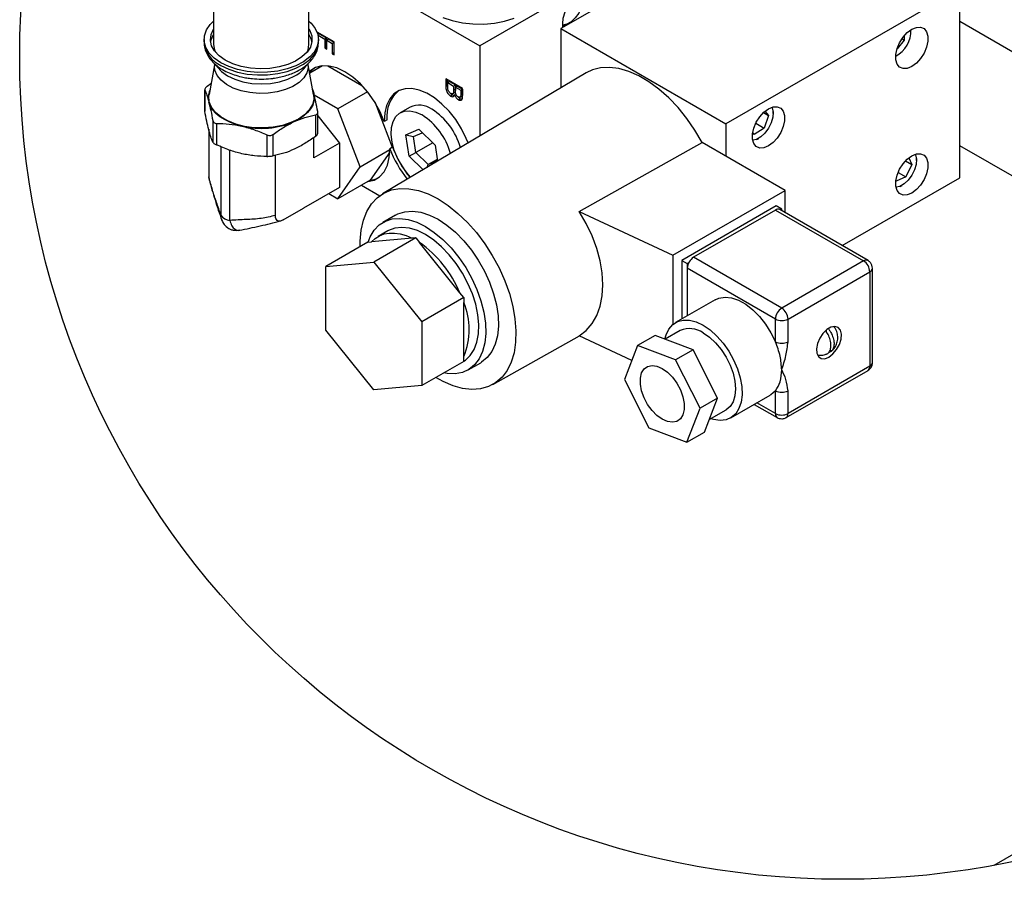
# Model space of a CAD drawing. Header units: inches. Extents: x 3 to 129, y 3 to 99.
# Tile 16 of 30: x 102 to 118, y 21 to 35. Entities that reach past the tile are written whole.
import ezdxf

# ---------------------------------------------------------------- set-up
doc = ezdxf.new("R2010")
doc.units = ezdxf.units.IN
doc.header["$LTSCALE"] = 12
doc.header["$MEASUREMENT"] = 0
doc.layers.add('SLD-DEFPOINTS', color=7, linetype='Continuous')

msp = doc.modelspace()

# ---------------------------------------------------------------- linework, layer by layer
for p, q in [((105.16, 39.629), (105.16, 34.194)), ((106.66, 34.194), (106.66, 39.629)), ((112.946, 36.253), (109.346, 34.174)), ((113.553, 36.138), (110.621, 34.445)), ((106.66, 35.725), (109.346, 34.174)), ((116.895, 35.069), (113.218, 32.946)), ((116.895, 32.097), (116.895, 35.069)), ((116.895, 34.563), (117.828, 34.024)), ((106.791, 34.392), (106.791, 34.381)), ((107.057, 34.238), (106.791, 34.392)), ((110.621, 34.445), (113.218, 32.946)), ((110.621, 34.445), (110.621, 33.513)), ((110.714, 34.511), (110.749, 34.532)), ((105.01, 34.276), (105.01, 34.235)), ((106.799, 34.353), (106.819, 34.365)), ((106.802, 34.342), (106.91, 34.279)), ((106.81, 34.235), (106.81, 34.276)), ((106.819, 34.365), (106.819, 34.375)), ((106.938, 34.296), (106.819, 34.365)), ((106.938, 34.296), (106.91, 34.279)), ((106.91, 34.279), (106.91, 34.142)), ((106.938, 34.158), (106.938, 34.296)), ((106.969, 34.278), (106.941, 34.262)), ((106.941, 34.124), (106.941, 34.262)), ((106.941, 34.262), (107.026, 34.212)), ((107.054, 34.229), (106.969, 34.278)), ((107.054, 34.229), (107.026, 34.212)), ((107.054, 34.067), (107.054, 34.229)), ((107.057, 34.033), (107.057, 34.238)), ((116.023, 34.266), (115.909, 34.125)), ((115.987, 34.286), (116.023, 34.266)), ((116.023, 34.333), (116.023, 34.266)), ((106.938, 34.158), (106.91, 34.142)), ((106.91, 34.142), (106.941, 34.124)), ((106.941, 34.157), (106.938, 34.158)), ((107.026, 34.212), (107.026, 34.051)), ((109.346, 34.174), (109.346, 32.755)), ((115.909, 34.126), (115.909, 34.125)), ((115.909, 34.125), (115.909, 34.125)), ((107.054, 34.067), (107.026, 34.051)), ((107.026, 34.051), (107.057, 34.033)), ((107.057, 34.066), (107.054, 34.067)), ((105.172, 33.875), (105.088, 33.409)), ((105.172, 33.897), (105.172, 33.853)), ((105.18, 33.79), (105.172, 33.853)), ((106.648, 33.853), (106.648, 33.896)), ((106.731, 33.409), (106.648, 33.875)), ((106.871, 33.861), (106.671, 33.745)), ((106.958, 33.86), (107.492, 33.551)), ((111.019, 33.75), (107.818, 31.847)), ((108.811, 33.657), (108.811, 33.541)), ((109.077, 33.503), (108.811, 33.657)), ((108.84, 33.558), (108.84, 33.64)), ((108.87, 33.612), (108.842, 33.596)), ((108.87, 33.612), (108.962, 33.559)), ((105.021, 33.488), (105.021, 33.155)), ((105.022, 33.144), (105.022, 33.483)), ((105.118, 33.576), (105.059, 33.536)), ((106.734, 33.43), (106.715, 33.497)), ((106.719, 33.475), (106.734, 33.43)), ((107.578, 33.452), (107.112, 33.183)), ((108.811, 33.541), (108.84, 33.558)), ((108.842, 33.596), (108.934, 33.542)), ((108.842, 33.523), (108.842, 33.596)), ((108.934, 33.542), (108.962, 33.559)), ((108.934, 33.542), (108.934, 33.475)), ((108.962, 33.491), (108.934, 33.475)), ((108.962, 33.559), (108.962, 33.491)), ((108.993, 33.541), (108.965, 33.525)), ((108.965, 33.525), (109.047, 33.478)), ((108.965, 33.461), (108.965, 33.525)), ((108.993, 33.541), (109.075, 33.494)), ((109.047, 33.478), (109.075, 33.494)), ((109.047, 33.478), (109.047, 33.419)), ((109.075, 33.494), (109.075, 33.435)), ((109.077, 33.388), (109.077, 33.503)), ((107.112, 33.183), (106.742, 33.396)), ((108.916, 33.401), (108.888, 33.384)), ((108.922, 33.424), (108.95, 33.44)), ((108.97, 33.416), (108.951, 33.405)), ((109.037, 33.343), (109.008, 33.326)), ((109.036, 33.368), (109.065, 33.384)), ((109.075, 33.435), (109.047, 33.419)), ((107.465, 32.272), (107.112, 33.183)), ((107.693, 33.291), (107.97, 32.578)), ((108.25, 33.211), (108.095, 33.121)), ((113.831, 33.145), (113.887, 33.08)), ((113.959, 33.111), (113.959, 33.143)), ((105.147, 32.999), (105.147, 32.66)), ((106.76, 33.087), (106.76, 32.748)), ((106.798, 32.796), (106.798, 33.129)), ((106.798, 33.071), (107.141, 32.645)), ((107.887, 33.01), (107.844, 32.985)), ((113.809, 33.125), (113.887, 33.08)), ((113.887, 33.08), (113.818, 32.881)), ((105.083, 32.861), (105.083, 32.111)), ((105.209, 32.615), (105.209, 32.953)), ((108.183, 32.775), (108.387, 32.862)), ((108.387, 32.862), (108.642, 32.613)), ((113.218, 32.946), (113.218, 32.44)), ((113.818, 32.881), (113.664, 32.782)), ((113.687, 32.957), (113.818, 32.881)), ((105.998, 32.774), (105.998, 32.435)), ((106.097, 32.444), (106.097, 32.782)), ((106.736, 32.412), (106.736, 32.732)), ((108.235, 32.44), (108.183, 32.775)), ((108.183, 32.775), (108.302, 32.747)), ((108.302, 32.747), (108.442, 32.807)), ((108.341, 32.494), (108.302, 32.747)), ((113.664, 32.782), (113.639, 32.811)), ((113.705, 32.703), (113.733, 32.719)), ((105.275, 32.588), (105.275, 31.511)), ((105.416, 31.429), (105.416, 32.532)), ((107.141, 32.645), (106.736, 32.412)), ((107.141, 32.645), (107.141, 31.946)), ((107.465, 32.272), (107.932, 32.541)), ((107.974, 32.58), (107.932, 32.556)), ((108.607, 32.647), (108.341, 32.494)), ((108.642, 32.613), (108.68, 32.359)), ((110.911, 31.57), (112.845, 32.655)), ((114.151, 31.901), (112.845, 32.655)), ((117.828, 32.064), (116.895, 32.603)), ((106.131, 31.506), (106.131, 32.448)), ((107.931, 32.504), (107.621, 32.063)), ((108.235, 32.44), (108.341, 32.494)), ((108.455, 32.225), (108.235, 32.44)), ((108.534, 32.305), (108.341, 32.494)), ((108.676, 32.388), (108.534, 32.305)), ((108.679, 32.367), (108.534, 32.305)), ((116.043, 32.365), (116.14, 32.309)), ((116.092, 32.41), (116.14, 32.309)), ((116.213, 32.371), (116.213, 32.403)), ((107.112, 31.769), (107.465, 32.272)), ((108.517, 32.262), (108.534, 32.305)), ((116.14, 32.309), (116.049, 32.113)), ((105.083, 32.111), (105.089, 32.07)), ((107.621, 32.063), (107.112, 31.769)), ((115.048, 31.031), (116.895, 32.097)), ((116.049, 32.113), (115.895, 32.045)), ((115.926, 32.183), (116.049, 32.113)), ((107.141, 31.946), (106.575, 31.62)), ((107.484, 31.983), (107.772, 31.817)), ((112.383, 30.881), (114.151, 31.901)), ((114.151, 31.548), (114.151, 31.901)), ((115.895, 32.045), (115.891, 32.054)), ((115.96, 31.963), (115.987, 31.979)), ((106.972, 31.849), (107.112, 31.769)), ((106.253, 31.436), (106.575, 31.621)), ((106.572, 31.62), (106.575, 31.62)), ((106.575, 31.62), (106.575, 31.621)), ((114.01, 31.656), (112.525, 30.799)), ((113.996, 31.591), (112.709, 30.848)), ((113.996, 31.591), (115.382, 30.791)), ((114.095, 31.607), (114.01, 31.656)), ((115.452, 30.798), (114.066, 31.598)), ((114.095, 31.607), (114.072, 31.594)), ((114.095, 31.581), (114.095, 31.607)), ((105.285, 31.446), (105.275, 31.511)), ((108.021, 31.511), (107.823, 31.397)), ((110.911, 31.57), (112.383, 30.881)), ((108.281, 31.148), (107.645, 31.092)), ((108.34, 31.154), (107.68, 30.772)), ((107.9, 31.263), (107.747, 31.175)), ((108.34, 31.154), (108.281, 31.148)), ((108.34, 31.154), (108.4, 31.08)), ((107.586, 31.086), (106.926, 30.705)), ((107.586, 31.086), (107.645, 31.092)), ((109.035, 30.289), (108.4, 31.08)), ((112.383, 30.881), (112.383, 29.792)), ((114.095, 30.048), (112.709, 30.848)), ((106.926, 30.705), (107.68, 30.772)), ((106.926, 29.699), (106.926, 30.705)), ((107.68, 30.772), (108.434, 29.834)), ((112.525, 30.799), (112.525, 29.879)), ((112.525, 30.799), (112.61, 30.75)), ((112.633, 30.763), (112.61, 30.75)), ((112.61, 30.75), (112.61, 29.928)), ((113.996, 29.876), (112.61, 30.676)), ((112.61, 30.676), (112.61, 29.928)), ((115.382, 30.791), (114.095, 30.048)), ((115.522, 29.19), (115.522, 30.676)), ((114.194, 29.876), (115.481, 30.619)), ((115.481, 30.619), (115.481, 29.133)), ((109.094, 30.216), (108.434, 29.834)), ((109.094, 30.216), (109.035, 30.289)), ((109.094, 30.216), (109.094, 30.136)), ((109.094, 29.289), (109.094, 30.136)), ((113.048, 30.181), (112.426, 29.822)), ((108.434, 29.834), (108.434, 28.829)), ((113.996, 29.519), (113.996, 29.876)), ((114.194, 29.519), (114.194, 29.876)), ((107.68, 28.761), (106.926, 29.699)), ((109.551, 28.847), (110.913, 29.61)), ((111.737, 29.224), (110.911, 29.611)), ((112.105, 29.618), (111.829, 29.459)), ((112.701, 29.393), (112.105, 29.618)), ((112.499, 29.694), (112.263, 29.558)), ((114.801, 29.669), (114.801, 29.707)), ((111.829, 29.459), (111.62, 28.925)), ((112.425, 29.233), (111.829, 29.459)), ((109.094, 29.21), (109.094, 29.289)), ((112.701, 29.393), (112.425, 29.233)), ((113.087, 28.633), (112.701, 29.393)), ((109.094, 29.21), (108.434, 28.829)), ((109.163, 29.076), (109.361, 29.19)), ((112.811, 28.474), (112.425, 29.233)), ((115.481, 29.133), (114.194, 28.39)), ((114.165, 28.326), (115.452, 29.069)), ((108.434, 28.829), (107.68, 28.761)), ((111.62, 28.925), (112.007, 28.166)), ((113.293, 28.32), (113.915, 28.679)), ((113.996, 28.39), (113.996, 28.748)), ((114.194, 28.39), (114.194, 28.748)), ((113.087, 28.633), (112.811, 28.474)), ((112.878, 28.099), (113.087, 28.633)), ((113.664, 28.534), (114.025, 28.326)), ((113.996, 28.39), (113.705, 28.558)), ((112.602, 27.94), (112.811, 28.474)), ((112.954, 28.294), (113.219, 28.447)), ((112.007, 28.166), (112.602, 27.94)), ((112.602, 27.94), (112.878, 28.099)), ((124.891, 25.588), (117.429, 21.281))]:
    msp.add_line(p, q)
at = {"flags": 128}
for points in [[(110.654, 34.464), (110.65, 34.519), (110.66, 34.61), (110.688, 34.707), (110.734, 34.802), (110.793, 34.889), (110.863, 34.962), (110.937, 35.016), (111.011, 35.048), (111.081, 35.055), (111.14, 35.036), (111.186, 34.994), (111.214, 34.93), (111.224, 34.85), (111.224, 34.85)], [(110.953, 35.025), (110.96, 35.01), (110.975, 34.943), (110.97, 34.862), (110.945, 34.776), (110.903, 34.69), (110.847, 34.614), (110.783, 34.554), (110.715, 34.515), (110.651, 34.501), (110.65, 34.501)], [(105.273, 33.908), (105.17, 33.98), (105.09, 34.061), (105.037, 34.149), (105.012, 34.241), (105.015, 34.334), (105.048, 34.425), (105.108, 34.511), (105.16, 34.563)], [(106.66, 34.563), (106.692, 34.532), (106.759, 34.447), (106.798, 34.357), (106.809, 34.264), (106.791, 34.171), (106.745, 34.082), (106.672, 33.999), (106.574, 33.925), (106.455, 33.862), (106.318, 33.813), (106.168, 33.778), (106.01, 33.759), (105.849, 33.757), (105.69, 33.772), (105.537, 33.802), (105.397, 33.848), (105.273, 33.908)], [(108.767, 34.622), (108.913, 34.572), (109.072, 34.537), (109.239, 34.519), (109.408, 34.517), (109.576, 34.531), (109.737, 34.562), (109.887, 34.608)], [(105.344, 33.949), (105.247, 34.017), (105.174, 34.094), (105.128, 34.177), (105.11, 34.265), (105.121, 34.352), (105.16, 34.436)], [(106.66, 34.436), (106.672, 34.416), (106.704, 34.33), (106.707, 34.243), (106.682, 34.156), (106.629, 34.074), (106.55, 33.999), (106.448, 33.934), (106.326, 33.881), (106.189, 33.843), (106.042, 33.82), (105.89, 33.814), (105.739, 33.824), (105.595, 33.851), (105.461, 33.893), (105.344, 33.949)], [(110.714, 34.511), (110.714, 34.511), (110.652, 34.484)], [(116.07, 34.382), (116.141, 34.436), (116.213, 34.465), (116.279, 34.468), (116.333, 34.445), (116.372, 34.397), (116.393, 34.329), (116.393, 34.246), (116.372, 34.154), (116.333, 34.061), (116.279, 33.975), (116.213, 33.902), (116.141, 33.849), (116.07, 33.82), (116.004, 33.817), (115.949, 33.84), (115.91, 33.887), (115.89, 33.956), (115.89, 34.039), (115.91, 34.131), (115.949, 34.224), (116.004, 34.31), (116.07, 34.382)], [(105.113, 34.235), (105.121, 34.27), (105.16, 34.355)], [(105.273, 33.867), (105.397, 33.808), (105.537, 33.762), (105.69, 33.731), (105.849, 33.716), (106.01, 33.718), (106.168, 33.737), (106.318, 33.772), (106.455, 33.821), (106.574, 33.884), (106.672, 33.958), (106.745, 34.041), (106.791, 34.13), (106.809, 34.223), (106.81, 34.235)], [(105.16, 34.194), (105.174, 34.109), (105.188, 34.077)], [(106.631, 34.077), (106.645, 34.109), (106.66, 34.194)], [(106.648, 33.853), (106.647, 33.832), (106.625, 33.749), (106.577, 33.671), (106.503, 33.599), (106.405, 33.537), (106.289, 33.487), (106.159, 33.452), (106.018, 33.431), (105.874, 33.427), (105.731, 33.439), (105.594, 33.467), (105.47, 33.51), (105.363, 33.566), (105.277, 33.633), (105.215, 33.709), (105.18, 33.79)], [(105.2, 33.867), (105.217, 33.843), (105.286, 33.768), (105.379, 33.702), (105.493, 33.648), (105.622, 33.608), (105.763, 33.584), (105.91, 33.575), (106.056, 33.584), (106.197, 33.608), (106.326, 33.648), (106.44, 33.702)], [(107.844, 32.985), (107.774, 33.147), (107.686, 33.302), (107.584, 33.446), (107.47, 33.574), (107.348, 33.682), (107.222, 33.767), (107.097, 33.826), (106.975, 33.857), (106.862, 33.86), (106.76, 33.833), (106.673, 33.778), (106.666, 33.772)], [(106.669, 33.755), (106.715, 33.803), (106.746, 33.827)], [(112.845, 32.655), (112.731, 32.849), (112.603, 33.032), (112.465, 33.202), (112.318, 33.357), (112.164, 33.493), (112.007, 33.609), (111.848, 33.702), (111.69, 33.772), (111.535, 33.817), (111.387, 33.836), (111.247, 33.829), (111.118, 33.797), (111.019, 33.75)], [(109.164, 32.647), (109.134, 32.717), (109.058, 32.869), (108.967, 33.013), (108.864, 33.144), (108.751, 33.259), (108.634, 33.355), (108.513, 33.429), (108.394, 33.479), (108.279, 33.503), (108.172, 33.5), (108.077, 33.471), (107.994, 33.417), (107.929, 33.338), (107.881, 33.238), (107.852, 33.119), (107.844, 32.985)], [(106.731, 33.409), (106.735, 33.337), (106.714, 33.25), (106.665, 33.167), (106.591, 33.09), (106.494, 33.022), (106.376, 32.966), (106.243, 32.923), (106.099, 32.895), (105.948, 32.883), (105.795, 32.887), (105.647, 32.907), (105.508, 32.943), (105.382, 32.993), (105.274, 33.055), (105.188, 33.127), (105.126, 33.208), (105.091, 33.294), (105.084, 33.381), (105.088, 33.409)], [(106.734, 33.43), (106.743, 33.368), (106.738, 33.305), (106.719, 33.243), (106.685, 33.183), (106.639, 33.126), (106.58, 33.073), (106.509, 33.025), (106.428, 32.982)], [(105.603, 32.912), (105.505, 32.938), (105.413, 32.973), (105.33, 33.013), (105.257, 33.06), (105.194, 33.112), (105.144, 33.168), (105.108, 33.227), (105.085, 33.288)], [(108.259, 32.109), (108.203, 32.172), (108.122, 32.284), (108.054, 32.405), (108.002, 32.531), (107.968, 32.657), (107.953, 32.778), (107.958, 32.888), (107.983, 32.984), (108.026, 33.061), (108.086, 33.116), (108.161, 33.147), (108.247, 33.152), (108.34, 33.132), (108.438, 33.087)], [(113.816, 33.132), (113.887, 33.185), (113.959, 33.214), (114.024, 33.217), (114.079, 33.194), (114.118, 33.147), (114.138, 33.078), (114.138, 32.995), (114.118, 32.903), (114.079, 32.81), (114.024, 32.724), (113.959, 32.652), (113.887, 32.599), (113.816, 32.569), (113.75, 32.566), (113.695, 32.589), (113.656, 32.637), (113.636, 32.705), (113.636, 32.788), (113.656, 32.88), (113.695, 32.973), (113.75, 33.059), (113.816, 33.132)], [(113.939, 33.208), (113.944, 33.198), (113.959, 33.13), (113.954, 33.05), (113.929, 32.963), (113.887, 32.878), (113.831, 32.802), (113.767, 32.742), (113.699, 32.703), (113.639, 32.689)], [(107.578, 32.038), (107.583, 32.039), (107.684, 32.063), (107.771, 32.116), (107.842, 32.194), (107.893, 32.296), (107.923, 32.418), (107.932, 32.556)], [(116.07, 32.392), (116.141, 32.445), (116.213, 32.474), (116.279, 32.477), (116.333, 32.454), (116.372, 32.407), (116.393, 32.338), (116.393, 32.255), (116.372, 32.163), (116.333, 32.07), (116.279, 31.984), (116.213, 31.912), (116.141, 31.859), (116.07, 31.829), (116.004, 31.826), (115.949, 31.849), (115.91, 31.897), (115.89, 31.965), (115.89, 32.048), (115.91, 32.14), (115.949, 32.233), (116.004, 32.319), (116.07, 32.392)], [(116.193, 32.468), (116.198, 32.458), (116.213, 32.39), (116.208, 32.31), (116.183, 32.223), (116.141, 32.138), (116.085, 32.062), (116.021, 32.002), (115.953, 31.963), (115.893, 31.949)], [(107.467, 31.017), (107.467, 31.103), (107.482, 31.274), (107.517, 31.431), (107.571, 31.57), (107.643, 31.689), (107.733, 31.785), (107.839, 31.859), (107.958, 31.907), (108.09, 31.93), (108.231, 31.927), (108.38, 31.898), (108.534, 31.844), (108.691, 31.765)], [(108.691, 31.765), (108.848, 31.663), (109.002, 31.539), (109.151, 31.396), (109.292, 31.236), (109.424, 31.061), (109.543, 30.875), (109.649, 30.68), (109.738, 30.479), (109.811, 30.277), (109.865, 30.075), (109.9, 29.878), (109.915, 29.689), (109.91, 29.511), (109.885, 29.346), (109.84, 29.198), (109.777, 29.069), (109.696, 28.961), (109.598, 28.876), (109.485, 28.815), (109.359, 28.779), (109.222, 28.769), (109.077, 28.785), (108.925, 28.827), (108.769, 28.894), (108.656, 28.957)], [(107.589, 31.087), (107.621, 31.168), (107.684, 31.273), (107.765, 31.357), (107.861, 31.416), (107.97, 31.451), (108.091, 31.459), (108.22, 31.442), (108.355, 31.398), (108.493, 31.33)], [(108.021, 31.511), (108.059, 31.531), (108.168, 31.565), (108.289, 31.573), (108.418, 31.556), (108.553, 31.513), (108.691, 31.445)], [(108.691, 31.445), (108.829, 31.353), (108.964, 31.241), (109.093, 31.109), (109.214, 30.961), (109.323, 30.8), (109.419, 30.63), (109.5, 30.454), (109.563, 30.275), (109.608, 30.098), (109.633, 29.927), (109.638, 29.764), (109.623, 29.614), (109.588, 29.48), (109.534, 29.364), (109.462, 29.269), (109.373, 29.197), (109.361, 29.19)], [(110.911, 29.611), (111.021, 29.698), (111.113, 29.806), (111.186, 29.934), (111.24, 30.08), (111.272, 30.242), (111.283, 30.416), (111.272, 30.601), (111.24, 30.793), (111.186, 30.988), (111.113, 31.185), (111.021, 31.38), (110.911, 31.57)], [(108.493, 31.205), (108.365, 31.267), (108.24, 31.306), (108.121, 31.319), (108.01, 31.307), (107.911, 31.27), (107.9, 31.263)], [(108.493, 31.33), (108.631, 31.239), (108.766, 31.126), (108.895, 30.995), (109.016, 30.847), (109.125, 30.686), (109.221, 30.516), (109.302, 30.339), (109.365, 30.161), (109.41, 29.984), (109.435, 29.812), (109.44, 29.65), (109.425, 29.5), (109.39, 29.365), (109.336, 29.25), (109.264, 29.155), (109.175, 29.083), (109.072, 29.036), (108.957, 29.014), (108.831, 29.019), (108.779, 29.028)], [(107.645, 31.092), (107.703, 31.146), (107.769, 31.187), (107.842, 31.215), (107.921, 31.229), (108.006, 31.229), (108.095, 31.216), (108.187, 31.189), (108.281, 31.148)], [(109.094, 29.214), (109.119, 29.231), (109.197, 29.304), (109.258, 29.398), (109.302, 29.513), (109.326, 29.644), (109.331, 29.79), (109.316, 29.945), (109.282, 30.108), (109.23, 30.274), (109.16, 30.438), (109.074, 30.598), (108.975, 30.75), (108.865, 30.889), (108.746, 31.014), (108.621, 31.119), (108.493, 31.205)], [(113.048, 30.181), (113.108, 30.207), (113.203, 30.222), (113.307, 30.209), (113.417, 30.171), (113.53, 30.108), (113.64, 30.022), (113.745, 29.917), (113.842, 29.795), (113.926, 29.661), (113.996, 29.519)], [(112.259, 29.56), (112.276, 29.626), (112.319, 29.718), (112.38, 29.789), (112.456, 29.837), (112.545, 29.86), (112.644, 29.858), (112.75, 29.831), (112.859, 29.779)], [(112.859, 29.779), (112.969, 29.704), (113.075, 29.609), (113.174, 29.497), (113.263, 29.371), (113.339, 29.236), (113.399, 29.095), (113.442, 28.953), (113.467, 28.815), (113.472, 28.686), (113.457, 28.568), (113.423, 28.467), (113.371, 28.386), (113.302, 28.326), (113.22, 28.29), (113.125, 28.279), (113.022, 28.294), (112.978, 28.308)], [(114.773, 29.253), (114.837, 29.278), (114.901, 29.327), (114.958, 29.395), (115.002, 29.476), (115.028, 29.559), (115.033, 29.637), (115.017, 29.7), (114.982, 29.742), (114.931, 29.758), (114.869, 29.747), (114.805, 29.71), (114.744, 29.65), (114.692, 29.575), (114.657, 29.492), (114.641, 29.41), (114.647, 29.339), (114.673, 29.286), (114.716, 29.256), (114.773, 29.253)], [(112.859, 29.659), (112.959, 29.59), (113.054, 29.502), (113.142, 29.396), (113.219, 29.279), (113.283, 29.153), (113.33, 29.024), (113.359, 28.897), (113.368, 28.777), (113.359, 28.668), (113.33, 28.574), (113.283, 28.5), (113.219, 28.447), (113.219, 28.447)], [(112.299, 28.263), (112.216, 28.299), (112.133, 28.359), (112.055, 28.438), (111.986, 28.533), (111.931, 28.637), (111.892, 28.745), (111.872, 28.85), (111.872, 28.946), (111.892, 29.028), (111.931, 29.091), (111.986, 29.132), (112.055, 29.147), (112.133, 29.136), (112.216, 29.1), (112.299, 29.04), (112.377, 28.961), (112.446, 28.866), (112.501, 28.762), (112.54, 28.654), (112.56, 28.549), (112.56, 28.453), (112.54, 28.371), (112.501, 28.308), (112.446, 28.267), (112.377, 28.252), (112.299, 28.263)], [(113.996, 28.748), (113.926, 28.686), (113.915, 28.679)]]:
    msp.add_lwpolyline(points, dxfattribs=at)
for centre, radius, start, end in [((115.679, 34.409), 0.447, 297.8313, 2.174), ((105.457, 34.278), 0.45, 185.5046, 245.8155), ((106.402, 34.185), 0.308, 9.3058, 33.3999), ((106.22, 34.12), 0.472, 297.775, 327.1137), ((105.361, 33.36), 0.286, 156.2512, 194.4341), ((108.393, 33.072), 0.51, 128.8401, 187.0334), ((108.393, 32.898), 0.343, 54.205, 114.4845), ((108.019, 32.282), 1.064, 15.9485, 57.275), ((107.863, 32.192), 1.064, 15.8246, 57.2752), ((105.907, 34.217), 1.341, 256.925, 292.9013), ((109.526, 33.155), 1.703, 200.5809, 219.2157), ((109.569, 33.179), 1.703, 200.5811, 219.1939), ((107.59, 32.422), 0.361, 274.8122, 295.4404), ((114.037, 31.534), 0.0704, 65.6931, 125.6173), ((105.427, 31.611), 0.183, 213.439, 266.5664), ((107.335, 29.574), 1.844, 22.8357, 54.7535), ((112.825, 30.667), 0.215, 122.6058, 177.3943), ((115.422, 30.737), 0.0671, 64.0027, 127.2476), ((115.266, 30.61), 0.215, 2.6056, 57.3946), ((115.451, 30.683), 0.0705, 294.3841, 354.1955), ((108.089, 29.713), 1.091, 337.1558, 22.8442), ((114.211, 29.867), 0.215, 122.6056, 177.3945), ((113.979, 29.867), 0.215, 2.6051, 57.3948), ((114.095, 30.067), 0.215, 242.6095, 297.3905), ((112.648, 29.364), 0.362, 54.3824, 114.3071), ((114.095, 29.71), 0.215, 242.6098, 297.3902), ((115.414, 29.125), 0.0674, 304.1845, 7.1269), ((115.451, 29.197), 0.0704, 294.376, 354.304), ((114.095, 28.939), 0.215, 242.6098, 297.3902), ((114.066, 28.383), 0.0705, 174.3847, 234.2424), ((114.095, 28.581), 0.215, 242.6098, 297.3902), ((114.124, 28.383), 0.0704, 305.7023, 5.6209)]:
    msp.add_arc(centre, radius, start, end)
for points, knots in [([(105.01, 34.238), (105.01, 34.236), (105.006, 34.201), (105.02, 34.133), (105.054, 34.039), (105.112, 33.954), (105.187, 33.877), (105.277, 33.812), (105.376, 33.759), (105.483, 33.717), (105.586, 33.688), (105.683, 33.669), (105.787, 33.655), (105.913, 33.649), (106.03, 33.655), (106.132, 33.668), (106.216, 33.684), (106.313, 33.71), (106.407, 33.744), (106.499, 33.787), (106.583, 33.84), (106.658, 33.902), (106.722, 33.974), (106.771, 34.054), (106.803, 34.142), (106.807, 34.203), (106.809, 34.233)], [0, 0, 0, 0, 0.002339, 0.044797, 0.085902, 0.128974, 0.174276, 0.221331, 0.269287, 0.31697, 0.367308, 0.405094, 0.441527, 0.500952, 0.564429, 0.590033, 0.631653, 0.673411, 0.716454, 0.759322, 0.801481, 0.842663, 0.882829, 0.922226, 0.961425, 1, 1, 1, 1]), ([(105.059, 33.536), (105.052, 33.531), (105.039, 33.521), (105.026, 33.505), (105.02, 33.491), (105.022, 33.484), (105.022, 33.483)], [0, 0, 0, 0, 0.394821, 0.708476, 0.921845, 1, 1, 1, 1]), ([(105.022, 33.483), (105.033, 33.455), (105.057, 33.391), (105.075, 33.325), (105.085, 33.288)], [0, 0, 0, 0, 0.43844, 1, 1, 1, 1]), ([(108.811, 33.541), (108.813, 33.517), (108.814, 33.483), (108.832, 33.44), (108.851, 33.414), (108.87, 33.396), (108.883, 33.387), (108.888, 33.384)], [0, 0, 0, 0, 0.388975, 0.565874, 0.744368, 0.911843, 1, 1, 1, 1]), ([(108.842, 33.519), (108.842, 33.52), (108.839, 33.532), (108.839, 33.545), (108.84, 33.558)], [0, 0, 0, 0, 0.049251, 1, 1, 1, 1]), ([(108.843, 33.496), (108.843, 33.498), (108.843, 33.503), (108.842, 33.512), (108.842, 33.519), (108.842, 33.523)], [0, 0, 0, 0, 0.258374, 0.509414, 1, 1, 1, 1]), ([(108.888, 33.427), (108.881, 33.432), (108.869, 33.441), (108.857, 33.457), (108.847, 33.475), (108.845, 33.489), (108.843, 33.496)], [0, 0, 0, 0, 0.295941, 0.515261, 0.739428, 1, 1, 1, 1]), ([(108.934, 33.475), (108.934, 33.465), (108.934, 33.45), (108.93, 33.432), (108.921, 33.422), (108.91, 33.419), (108.898, 33.422), (108.891, 33.426), (108.888, 33.427)], [0, 0, 0, 0, 0.3275894, 0.5000223, 0.6175049, 0.7340356, 0.8812631, 1, 1, 1, 1]), ([(108.962, 33.491), (108.962, 33.481), (108.962, 33.467), (108.958, 33.448), (108.952, 33.442), (108.95, 33.44)], [0, 0, 0, 0, 0.5448723, 0.8316775, 1, 1, 1, 1]), ([(108.968, 33.423), (108.967, 33.428), (108.966, 33.437), (108.965, 33.45), (108.965, 33.458), (108.965, 33.461)], [0, 0, 0, 0, 0.388654, 0.697462, 1, 1, 1, 1]), ([(106.797, 33.14), (106.787, 33.192), (106.769, 33.289), (106.745, 33.385), (106.734, 33.43)], [0, 0, 0, 0, 0.529313, 1, 1, 1, 1]), ([(108.916, 33.401), (108.906, 33.407), (108.895, 33.414), (108.887, 33.423), (108.887, 33.424)], [0, 0, 0, 0, 0.9644667, 1, 1, 1, 1]), ([(108.888, 33.384), (108.896, 33.38), (108.911, 33.372), (108.935, 33.377), (108.946, 33.391), (108.95, 33.401), (108.951, 33.405)], [0, 0, 0, 0, 0.354427, 0.607377, 0.824281, 1, 1, 1, 1]), ([(108.946, 33.392), (108.941, 33.392), (108.931, 33.392), (108.921, 33.398), (108.916, 33.401)], [0, 0, 0, 0, 0.425162, 1, 1, 1, 1]), ([(108.951, 33.405), (108.956, 33.393), (108.964, 33.372), (108.983, 33.346), (108.998, 33.333), (109.007, 33.327), (109.008, 33.326)], [0, 0, 0, 0, 0.401992, 0.690086, 0.954967, 1, 1, 1, 1]), ([(109.005, 33.372), (108.999, 33.376), (108.988, 33.383), (108.977, 33.398), (108.971, 33.411), (108.969, 33.419), (108.968, 33.423)], [0, 0, 0, 0, 0.350294, 0.58901, 0.830304, 1, 1, 1, 1]), ([(109.047, 33.419), (109.047, 33.407), (109.047, 33.392), (109.043, 33.374), (109.036, 33.366), (109.026, 33.364), (109.016, 33.366), (109.009, 33.37), (109.005, 33.372)], [0, 0, 0, 0, 0.400044, 0.536533, 0.632563, 0.727795, 0.858249, 1, 1, 1, 1]), ([(109.037, 33.343), (109.029, 33.348), (109.017, 33.356), (109.009, 33.367), (109.007, 33.371)], [0, 0, 0, 0, 0.705295, 1, 1, 1, 1]), ([(109.008, 33.326), (109.017, 33.323), (109.031, 33.316), (109.055, 33.318), (109.072, 33.336), (109.077, 33.361), (109.077, 33.379), (109.077, 33.388)], [0, 0, 0, 0, 0.218018, 0.390275, 0.552041, 0.783197, 1, 1, 1, 1]), ([(109.068, 33.335), (109.065, 33.335), (109.054, 33.334), (109.044, 33.339), (109.037, 33.343)], [0, 0, 0, 0, 0.30359, 1, 1, 1, 1]), ([(109.075, 33.435), (109.075, 33.424), (109.075, 33.409), (109.071, 33.39), (109.066, 33.386), (109.065, 33.384)], [0, 0, 0, 0, 0.645728, 0.866042, 1, 1, 1, 1]), ([(105.021, 33.155), (105.021, 33.155), (105.02, 33.151), (105.021, 33.147), (105.022, 33.144)], [0, 0, 0, 0, 0.077018, 1, 1, 1, 1]), ([(105.085, 32.854), (105.074, 32.898), (105.051, 32.995), (105.032, 33.092), (105.022, 33.144)], [0, 0, 0, 0, 0.462313, 1, 1, 1, 1]), ([(105.085, 33.288), (105.095, 33.244), (105.119, 33.148), (105.137, 33.051), (105.147, 32.999)], [0, 0, 0, 0, 0.462313, 1, 1, 1, 1]), ([(106.76, 33.087), (106.767, 33.089), (106.781, 33.093), (106.796, 33.11), (106.799, 33.127), (106.797, 33.137), (106.797, 33.14)], [0, 0, 0, 0, 0.303066, 0.578958, 0.858205, 1, 1, 1, 1]), ([(105.147, 32.999), (105.149, 32.991), (105.154, 32.976), (105.173, 32.96), (105.193, 32.954), (105.205, 32.954), (105.209, 32.953)], [0, 0, 0, 0, 0.2774896, 0.5580783, 0.8536113, 1, 1, 1, 1]), ([(106.428, 32.982), (106.483, 33.005), (106.59, 33.051), (106.704, 33.075), (106.76, 33.087)], [0, 0, 0, 0, 0.509822, 1, 1, 1, 1]), ([(105.147, 32.66), (105.136, 32.688), (105.112, 32.751), (105.094, 32.817), (105.085, 32.854)], [0, 0, 0, 0, 0.4384402, 1, 1, 1, 1]), ([(105.209, 32.953), (105.274, 32.952), (105.407, 32.95), (105.537, 32.924), (105.603, 32.912)], [0, 0, 0, 0, 0.488662, 1, 1, 1, 1]), ([(105.603, 32.912), (105.67, 32.894), (105.805, 32.858), (105.933, 32.802), (105.998, 32.774)], [0, 0, 0, 0, 0.490999, 1, 1, 1, 1]), ([(106.097, 32.782), (106.15, 32.82), (106.256, 32.895), (106.371, 32.954), (106.428, 32.982)], [0, 0, 0, 0, 0.50687, 1, 1, 1, 1]), ([(105.998, 32.774), (106.007, 32.77), (106.027, 32.763), (106.058, 32.764), (106.081, 32.772), (106.093, 32.78), (106.097, 32.782)], [0, 0, 0, 0, 0.296357, 0.592832, 0.873592, 1, 1, 1, 1]), ([(106.76, 32.748), (106.707, 32.71), (106.601, 32.635), (106.485, 32.577), (106.428, 32.548)], [0, 0, 0, 0, 0.50687, 1, 1, 1, 1]), ([(106.76, 32.748), (106.767, 32.754), (106.78, 32.764), (106.794, 32.78), (106.797, 32.791), (106.798, 32.796)], [0, 0, 0, 0, 0.432536, 0.776154, 1, 1, 1, 1]), ([(105.147, 32.66), (105.15, 32.656), (105.157, 32.645), (105.175, 32.633), (105.193, 32.622), (105.205, 32.617), (105.209, 32.615)], [0, 0, 0, 0, 0.192228, 0.478834, 0.826396, 1, 1, 1, 1]), ([(105.603, 32.477), (105.537, 32.495), (105.402, 32.53), (105.274, 32.586), (105.209, 32.615)], [0, 0, 0, 0, 0.490999, 1, 1, 1, 1]), ([(106.428, 32.548), (106.374, 32.525), (106.266, 32.48), (106.152, 32.456), (106.097, 32.444)], [0, 0, 0, 0, 0.509822, 1, 1, 1, 1]), ([(105.998, 32.435), (105.933, 32.436), (105.8, 32.439), (105.67, 32.464), (105.603, 32.477)], [0, 0, 0, 0, 0.488662, 1, 1, 1, 1]), ([(105.998, 32.435), (106.007, 32.435), (106.028, 32.436), (106.057, 32.438), (106.08, 32.441), (106.093, 32.443), (106.097, 32.444)], [0, 0, 0, 0, 0.297137, 0.607311, 0.886594, 1, 1, 1, 1]), ([(105.275, 31.511), (105.252, 31.578), (105.207, 31.708), (105.139, 31.907), (105.102, 32.041), (105.083, 32.111)], [0, 0, 0, 0, 0.336184, 0.654678, 1, 1, 1, 1]), ([(105.089, 32.07), (105.119, 31.964), (105.18, 31.749), (105.252, 31.537), (105.288, 31.43)], [0, 0, 0, 0, 0.49309, 1, 1, 1, 1]), ([(105.284, 31.443), (105.293, 31.421), (105.314, 31.372), (105.364, 31.322), (105.419, 31.29), (105.486, 31.267), (105.539, 31.272), (105.574, 31.275)], [0, 0, 0, 0, 0.192319, 0.433614, 0.570163, 0.713174, 1, 1, 1, 1]), ([(106.131, 31.506), (106.057, 31.488), (105.907, 31.451), (105.666, 31.442), (105.501, 31.434), (105.416, 31.429)], [0, 0, 0, 0, 0.3144449, 0.6435621, 1, 1, 1, 1]), ([(106.253, 31.436), (106.24, 31.429), (106.215, 31.416), (106.173, 31.416), (106.144, 31.44), (106.133, 31.472), (106.131, 31.495), (106.131, 31.506)], [0, 0, 0, 0, 0.248855, 0.455392, 0.628613, 0.817583, 1, 1, 1, 1]), ([(105.416, 31.429), (105.424, 31.399), (105.438, 31.344), (105.492, 31.285), (105.547, 31.266), (105.572, 31.277), (105.576, 31.278)], [0, 0, 0, 0, 0.375668, 0.675085, 0.94692, 1, 1, 1, 1]), ([(105.561, 31.272), (105.672, 31.295), (105.891, 31.339), (106.107, 31.393), (106.214, 31.42)], [0, 0, 0, 0, 0.506907, 1, 1, 1, 1]), ([(115.521, 30.676), (115.519, 30.692), (115.517, 30.725), (115.491, 30.769), (115.465, 30.788), (115.452, 30.798)], [0, 0, 0, 0, 0.32929, 0.671252, 1, 1, 1, 1]), ([(114.872, 29.368), (114.889, 29.383), (114.924, 29.415), (114.96, 29.481), (114.98, 29.559), (114.975, 29.642), (114.952, 29.711), (114.925, 29.744), (114.915, 29.755)], [0, 0, 0, 0, 0.152335, 0.328054, 0.512595, 0.703362, 0.900307, 1, 1, 1, 1]), ([(114.799, 29.327), (114.802, 29.328), (114.823, 29.331), (114.853, 29.369), (114.872, 29.431), (114.869, 29.509), (114.844, 29.591), (114.815, 29.653), (114.791, 29.683), (114.786, 29.69)], [0, 0, 0, 0, 0.022387, 0.156205, 0.312605, 0.500827, 0.715305, 0.942345, 1, 1, 1, 1]), ([(114.827, 29.725), (114.837, 29.713), (114.866, 29.676), (114.897, 29.606), (114.919, 29.524), (114.919, 29.448), (114.897, 29.388), (114.861, 29.354), (114.837, 29.352), (114.831, 29.351)], [0, 0, 0, 0, 0.110569, 0.322744, 0.52087, 0.692927, 0.835396, 0.959547, 1, 1, 1, 1]), ([(114.095, 29.076), (114.09, 29.149), (114.079, 29.301), (114.024, 29.444), (113.996, 29.519)], [0, 0, 0, 0, 0.4763379, 1, 1, 1, 1]), ([(114.095, 29.076), (114.119, 29.151), (114.167, 29.295), (114.185, 29.446), (114.194, 29.519)], [0, 0, 0, 0, 0.517411, 1, 1, 1, 1]), ([(114.66, 29.31), (114.662, 29.309), (114.675, 29.306), (114.687, 29.306), (114.698, 29.306)], [0, 0, 0, 0, 0.171216, 1, 1, 1, 1]), ([(114.698, 29.306), (114.726, 29.308), (114.761, 29.31), (114.793, 29.324), (114.799, 29.326)], [0, 0, 0, 0, 0.80687, 1, 1, 1, 1]), ([(115.451, 29.069), (115.453, 29.07), (115.466, 29.077), (115.49, 29.098), (115.513, 29.137), (115.524, 29.171), (115.521, 29.189), (115.521, 29.19)], [0, 0, 0, 0, 0.031115, 0.314482, 0.628355, 0.968902, 1, 1, 1, 1]), ([(113.996, 28.748), (114.024, 28.794), (114.086, 28.894), (114.092, 29.012), (114.095, 29.076)], [0, 0, 0, 0, 0.459425, 1, 1, 1, 1]), ([(114.194, 28.748), (114.186, 28.808), (114.172, 28.924), (114.119, 29.027), (114.095, 29.076)], [0, 0, 0, 0, 0.526264, 1, 1, 1, 1]), ([(114.025, 28.326), (114.025, 28.326), (114.034, 28.319), (114.058, 28.311), (114.082, 28.309), (114.095, 28.307)], [0, 0, 0, 0, 0.002719, 0.479275, 1, 1, 1, 1]), ([(114.095, 28.307), (114.112, 28.309), (114.137, 28.311), (114.159, 28.323), (114.164, 28.326)], [0, 0, 0, 0, 0.724795, 1, 1, 1, 1])]:
    msp.add_open_spline(points, degree=3, knots=knots)
at = {"layer": 'SLD-DEFPOINTS'}
msp.add_circle((115.056, 34.009), 12.946, dxfattribs=at)

doc.saveas('drawing.dxf')
